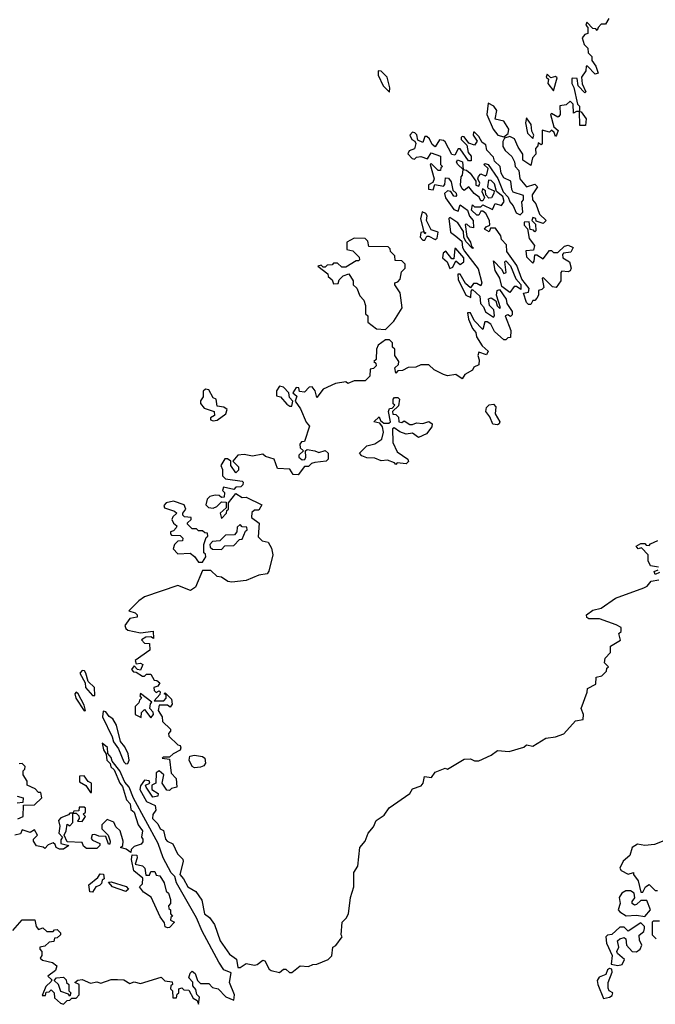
# Model space of a CAD drawing. Extents: x 1980017 to 2252640, y 74400 to 266395.
# Tile 229 of 256: x 2146144 to 2149205, y 156970 to 161712. Entities that reach past the tile are written whole.
import ezdxf

# ---------------------------------------------------------------- set-up
doc = ezdxf.new("R2010")
doc.units = 0

msp = doc.modelspace()

# ---------------------------------------------------------------- linework, layer by layer
at = {"layer": '0CON20XD'}
for points in [[(2148981.7, 161718.3), (2148965, 161690), (2148945, 161690), (2148930, 161675), (2148925, 161660), (2148918.3, 161668.3), (2148905, 161670), (2148875, 161700), (2148870, 161685), (2148880, 161675), (2148880, 161645), (2148865, 161640), (2148852.5, 161625), (2148863, 161593), (2148880, 161575), (2148881.7, 161551.7), (2148900, 161535), (2148900, 161515), (2148918.3, 161488.3), (2148930, 161455), (2148915, 161450), (2148878.3, 161488.3), (2148871.7, 161488.3), (2148870, 161465), (2148850, 161435), (2148853, 161403), (2148870, 161365), (2148865, 161360), (2148833, 161393), (2148828.3, 161428.3), (2148805, 161430), (2148802.5, 161425), (2148802.5, 161405), (2148812.5, 161385), (2148830, 161305), (2148840, 161295), (2148840, 161270), (2148848.3, 161268.3), (2148872.5, 161235), (2148868.3, 161201.7), (2148841.7, 161201.7), (2148840, 161270), (2148825, 161270), (2148811.7, 161261.7), (2148810, 161305), (2148795, 161320), (2148775, 161302.5), (2148745, 161297.5), (2148747.5, 161255), (2148740, 161245), (2148735, 161242.5), (2148705, 161260), (2148700, 161255), (2148716.4, 161196.4), (2148737.5, 161177.5), (2148730, 161155), (2148725, 161150), (2148718.3, 161168.3), (2148705, 161180), (2148695, 161170), (2148660, 161180), (2148660, 161115), (2148655, 161110), (2148641.7, 161118.3), (2148640, 161105), (2148628.3, 161091.7), (2148630, 161065), (2148613, 161047), (2148605, 161010), (2148567.5, 161035), (2148567.5, 161065), (2148545, 161097.5), (2148527.5, 161137.5), (2148505, 161150), (2148478.3, 161141.7), (2148470, 161125), (2148471.3, 161101.3), (2148481.9, 161081.9), (2148513.6, 161053.6), (2148527, 161027), (2148530, 161005), (2148547.5, 160985), (2148552.5, 160945)], [(2147925, 161362.5), (2147927, 161383), (2147913.3, 161435), (2147885, 161463.3), (2147870, 161465), (2147870, 161445), (2147893.9, 161393.9), (2147925, 161362.5)], [(2148715, 161370), (2148731.7, 161431.7), (2148725, 161437.5), (2148702.5, 161432.5), (2148685, 161450), (2148680, 161435), (2148690, 161425), (2148687.5, 161405), (2148715, 161370)], [(2148475, 161147.5), (2148496.7, 161163.3), (2148500, 161185), (2148475, 161223.3), (2148433.6, 161233.6), (2148442.5, 161275), (2148427.5, 161295), (2148400, 161310), (2148393.8, 161255), (2148424.1, 161184.1), (2148445.9, 161155.9), (2148475, 161147.5)], [(2148615, 161140), (2148620, 161155), (2148610, 161175), (2148607, 161207), (2148585, 161240), (2148580, 161215), (2148590, 161165), (2148615, 161140)], [(2148552.5, 160945), (2148585, 160906.7), (2148625, 160920), (2148637.5, 160907.5), (2148612, 160868), (2148613.3, 160845), (2148630, 160825), (2148646.7, 160775), (2148680, 160745), (2148665, 160730), (2148631.7, 160741.7), (2148630, 160755), (2148615, 160760), (2148610, 160745), (2148627.5, 160727.5), (2148630, 160695), (2148625, 160690), (2148618.3, 160698.3), (2148601.7, 160701.7), (2148598.3, 160738.3), (2148573, 160737), (2148573, 160723), (2148590, 160705), (2148598.3, 160658.3), (2148622.5, 160625), (2148618.3, 160601.7), (2148581.7, 160598.3), (2148585, 160570), (2148615, 160540), (2148621.7, 160548.3), (2148625, 160580), (2148635, 160580), (2148665, 160560), (2148695, 160600), (2148705, 160600), (2148715, 160590), (2148735, 160590), (2148768.3, 160621.7), (2148785, 160626.7), (2148810, 160615), (2148798.3, 160591.7), (2148762.5, 160587.5), (2148758.3, 160581.7), (2148760, 160565), (2148792.5, 160545), (2148800, 160515), (2148795, 160502.5), (2148785, 160497.5), (2148755, 160500), (2148750, 160495), (2148750, 160455), (2148728.3, 160421.7), (2148710, 160425), (2148665, 160470), (2148660, 160465), (2148667.5, 160422.5), (2148658.3, 160411.7), (2148643, 160407), (2148642.5, 160385), (2148635, 160370), (2148625, 160360), (2148615, 160360), (2148605, 160340), (2148595, 160340), (2148585, 160350), (2148570, 160395), (2148595, 160400), (2148597, 160417), (2148563, 160463), (2148538.3, 160528.3), (2148490, 160595), (2148488.3, 160628.3), (2148463.9, 160653.9), (2148460.7, 160670.7), (2148435, 160707.5), (2148411.7, 160708.3), (2148405, 160690), (2148383, 160703), (2148390, 160715), (2148407.5, 160722.5), (2148406.7, 160745), (2148389.3, 160779.3), (2148375, 160790), (2148365, 160790), (2148355, 160770), (2148345, 160770), (2148320, 160795), (2148325, 160820), (2148335, 160810), (2148365, 160810), (2148375, 160820), (2148421.7, 160798.3), (2148433.3, 160826.7), (2148465, 160817.5), (2148476.4, 160836.4), (2148470, 160860), (2148440, 160885), (2148430.7, 160920.7), (2148415, 160937.5), (2148401.7, 160938.3), (2148397, 160907), (2148400, 160900), (2148428.3, 160888.3), (2148427.5, 160875), (2148416.7, 160853.3), (2148403, 160853), (2148388.3, 160868.3), (2148387.5, 160887.5), (2148372.5, 160897.5), (2148370, 160885), (2148382.5, 160855), (2148375, 160840), (2148365, 160840), (2148356.7, 160856.7), (2148332.5, 160875), (2148307, 160907), (2148285, 160890), (2148275, 160897.5), (2148267.5, 160915), (2148270, 160955), (2148277, 160963), (2148280, 160990), (2148253.9, 161013.9), (2148247.5, 161025), (2148252.5, 161037.5), (2148276.7, 161026.7), (2148280, 160990), (2148295, 160987.5), (2148313, 160973), (2148340, 160935), (2148340, 160915), (2148355, 160910), (2148360, 160925), (2148350, 160945), (2148353, 160957), (2148365, 160970), (2148385, 160960), (2148393, 160967), (2148400, 160995), (2148380, 161015), (2148385, 161020), (2148400, 161015), (2148447, 160947), (2148473, 160883), (2148497, 160857), (2148503.9, 160833.9), (2148520, 160815), (2148535, 160782.5), (2148555, 160772.5), (2148567.5, 160785), (2148562.5, 160835), (2148570, 160845), (2148570, 160865), (2148520.7, 160880.7), (2148513.6, 160893.6), (2148510, 160935), (2148475, 160950), (2148463, 160973), (2148457.5, 161005), (2148430.7, 161030.7), (2148425, 161050), (2148393, 161083), (2148388.8, 161108.8), (2148370.7, 161120.7), (2148355, 161150), (2148335, 161170), (2148330, 161170), (2148327.5, 161155), (2148347.5, 161127.5), (2148335, 161107.5), (2148307, 161117), (2148285, 161147.5), (2148275, 161150), (2148270, 161145), (2148270, 161135), (2148297.5, 161107.5), (2148303, 161073), (2148317.5, 161055), (2148318.3, 161031.7), (2148305, 161032.5), (2148265, 161090), (2148255, 161090), (2148240, 161060), (2148225, 161062.5), (2148193.6, 161123.6), (2148185, 161130), (2148165, 161132.5), (2148145, 161100), (2148130.7, 161110.7), (2148118.3, 161138.3), (2148105, 161150), (2148095, 161150), (2148085, 161120), (2148061.7, 161131.7), (2148057, 161157), (2148047, 161167), (2148035, 161170), (2148022.5, 161155), (2148032.5, 161135), (2148047.5, 161127.5), (2148052.5, 161115), (2148045, 161090), (2148020, 161080), (2148013.6, 161066.4), (2148033.9, 161043.9), (2148045, 161040), (2148055, 161050), (2148075, 161052.5), (2148107.5, 161042.5), (2148125, 161070), (2148170, 161055), (2148170, 161015), (2148180, 161005), (2148171.7, 160998.3), (2148170, 160985), (2148160, 160985), (2148125, 161020), (2148120, 161015), (2148140, 160945), (2148133, 160927), (2148113, 160917), (2148112.5, 160895), (2148135, 160892.5), (2148142.5, 160917.5), (2148185, 160910), (2148191.7, 160918.3), (2148195, 160950), (2148208.3, 160948.3), (2148221.7, 160931.7), (2148230.7, 160890.7), (2148246.1, 160876.1), (2148247.5, 160865), (2148245, 160860), (2148235, 160862.5), (2148220, 160885), (2148205, 160887.5), (2148190, 160875), (2148193.8, 160853.8), (2148235, 160797.5), (2148255, 160790), (2148265, 160820), (2148300, 160795), (2148310, 160765), (2148327.5, 160745), (2148330, 160710), (2148313.3, 160713.3), (2148297, 160727), (2148290, 160725), (2148297.5, 160667.5), (2148315, 160640), (2148320, 160620), (2148327.5, 160615), (2148325, 160610), (2148293.3, 160643.3), (2148282.5, 160665), (2148281.7, 160691.7), (2148253.3, 160733.3), (2148215, 160760), (2148210, 160755), (2148218.3, 160688.3), (2148245, 160670), (2148272.5, 160645), (2148276.7, 160615), (2148286.4, 160596.4), (2148352.5, 160512.5), (2148368.8, 160445), (2148365, 160430), (2148345, 160441.2), (2148329.3, 160440.7), (2148315, 160420), (2148291.7, 160441.7), (2148265.9, 160485.9), (2148253.3, 160486.7), (2148255, 160460), (2148293.3, 160385), (2148316.7, 160373.3), (2148317.5, 160405), (2148325, 160412.5), (2148360.7, 160380.7), (2148362.5, 160345), (2148378.3, 160328.3), (2148387.5, 160305), (2148425, 160280), (2148430, 160285), (2148426.7, 160315), (2148406.7, 160335), (2148402.5, 160367.5), (2148415, 160372.5), (2148437.5, 160357.5), (2148443.8, 160333.8), (2148455, 160322.5), (2148460, 160325), (2148440, 160385), (2148443, 160407), (2148455, 160412.5), (2148486.2, 160366.2), (2148490, 160345), (2148516.1, 160306.1), (2148515, 160290), (2148507, 160283), (2148495, 160290), (2148482.5, 160285), (2148510, 160215), (2148508.3, 160181.7), (2148495, 160180), (2148485, 160170), (2148475, 160170), (2148430.4, 160210.5), (2148412.5, 160245), (2148395, 160257.5), (2148383.3, 160256.7), (2148375, 160220), (2148333.3, 160263.3), (2148315, 160300), (2148300, 160300), (2148305, 160270), (2148323.9, 160223.9), (2148340, 160205), (2148343.8, 160183.8), (2148370.7, 160140.7), (2148400, 160115), (2148391.7, 160098.3), (2148355, 160110), (2148350, 160095), (2148357, 160073), (2148355, 160050), (2148331.7, 160038.3), (2148325, 160023.3), (2148287, 160003), (2148275, 159982.5), (2148245, 160002.5), (2148205, 159997.5), (2148185, 160003.3), (2148140, 160025), (2148115, 160050), (2148075, 160050), (2148051.7, 160038.3), (2148015, 160037.5), (2147987, 160023), (2147965, 160020), (2147955, 160010), (2147950, 160035), (2147968.3, 160051.7), (2147970, 160065), (2147950, 160095), (2147950, 160125), (2147940, 160135), (2147940, 160155), (2147925, 160170), (2147905, 160170), (2147870, 160145), (2147862.5, 160125), (2147860, 160075), (2147850, 160065), (2147858.3, 160058.3), (2147860, 160045), (2147848.3, 160031.7), (2147831.7, 160028.3), (2147830, 159995), (2147807, 159973), (2147755, 159972.5), (2147725, 159960), (2147715, 159967.5), (2147665, 159960), (2147605, 159932.5), (2147575, 159892.5), (2147567.5, 159925), (2147553, 159943), (2147537.5, 159942.5), (2147515, 159917.5), (2147491.7, 159921.7), (2147488.3, 159938.3), (2147475, 159940), (2147460, 159915), (2147478.3, 159898.3), (2147470, 159875), (2147497, 159837), (2147523, 159773), (2147540, 159755), (2147515, 159680), (2147501.7, 159678.3), (2147493, 159667), (2147495, 159650), (2147510, 159635), (2147487.5, 159615), (2147487.5, 159605), (2147505, 159592.5), (2147516.7, 159593.3), (2147522.5, 159605), (2147520, 159635), (2147528.3, 159641.7), (2147565, 159636.2), (2147585, 159626.7), (2147615, 159637.5), (2147630, 159625), (2147630, 159595), (2147620, 159585), (2147565, 159580), (2147550, 159575), (2147535, 159560), (2147515, 159560), (2147485, 159520), (2147461.7, 159521.7), (2147445, 159547.5), (2147385, 159550), (2147370, 159595), (2147328.3, 159608.3), (2147315, 159620), (2147265, 159610), (2147225, 159618.1), (2147195, 159614), (2147170, 159585), (2147198.3, 159558.3), (2147198.3, 159541.7), (2147185, 159530), (2147160, 159565), (2147160, 159585), (2147145, 159596.2), (2147132.5, 159597.5), (2147112.5, 159565), (2147120, 159545), (2147120, 159515), (2147135, 159500), (2147215, 159490), (2147220, 159485), (2147218.3, 159471.7), (2147208.3, 159461.7), (2147185, 159460), (2147175, 159450), (2147125, 159460), (2147120, 159445), (2147130, 159435), (2147128.3, 159411.7), (2147115, 159410), (2147105, 159420), (2147085, 159422.5), (2147060, 159415), (2147046.7, 159403.3), (2147040, 159375), (2147053, 159363), (2147075, 159360), (2147093, 159367), (2147115, 159390), (2147138.3, 159388.3), (2147138.3, 159361.7), (2147110, 159335), (2147115, 159310), (2147140, 159335), (2147141.7, 159348.3), (2147150, 159355), (2147150, 159385), (2147185, 159430), (2147215, 159410), (2147235, 159412.5), (2147310, 159375), (2147295, 159350), (2147275, 159350), (2147261.7, 159338.3), (2147260, 159315), (2147297.5, 159287.5), (2147291.7, 159221.7), (2147311.7, 159201.7), (2147340, 159195), (2147357, 159167), (2147362.5, 159135), (2147343.6, 159056.4), (2147335, 159042.5), (2147295, 159036.7), (2147235, 159011.2), (2147165, 159003.3), (2147146.7, 159006.7), (2147115, 159027.5), (2147095, 159030), (2147065, 159060), (2147025, 159060), (2146990.7, 158979.3), (2146967, 158963), (2146905, 158987.5), (2146745, 158932.5), (2146717, 158913), (2146670, 158865), (2146700, 158855), (2146710, 158845), (2146710, 158835), (2146675, 158827.5), (2146650, 158795), (2146655, 158780), (2146665, 158772.5), (2146725, 158758.8), (2146787, 158767), (2146788.3, 158731.7), (2146775, 158740), (2146751.7, 158738.3)], [(2148095, 160650), (2148105, 160670), (2148115, 160670), (2148145, 160652.5), (2148155, 160660), (2148159.3, 160689.3), (2148125, 160700), (2148103.3, 160745), (2148107, 160767), (2148099.3, 160779.3), (2148083, 160787), (2148073.6, 160753.6), (2148090, 160690), (2148100, 160685), (2148095, 160680), (2148090, 160690), (2148075, 160687.5), (2148072.5, 160665), (2148085, 160650), (2148095, 160650)], [(2147905, 160220), (2147945, 160260), (2147986.4, 160323.6), (2147977, 160397), (2147950, 160435), (2147950, 160445), (2147965, 160450), (2147977, 160463), (2147983, 160497), (2148000, 160515), (2148000, 160535), (2147985, 160550), (2147951.7, 160551.7), (2147950, 160575), (2147930, 160595), (2147928.3, 160608.3), (2147918.3, 160618.3), (2147825, 160620), (2147820, 160645), (2147808.3, 160658.3), (2147755, 160660), (2147720, 160640), (2147720, 160605), (2147748.3, 160598.3), (2147778.3, 160568.3), (2147780, 160555), (2147775, 160550), (2147765, 160550), (2147715, 160520), (2147695, 160520), (2147675, 160540), (2147655, 160540), (2147648.3, 160531.7), (2147625, 160530), (2147615, 160520), (2147605, 160520), (2147595, 160530), (2147580, 160525), (2147628.3, 160488.3), (2147630, 160475), (2147648.3, 160458.3), (2147655, 160440), (2147678.3, 160441.7), (2147681.7, 160458.3), (2147701.7, 160478.3), (2147728.3, 160488.3), (2147750, 160455), (2147750, 160435), (2147768.3, 160418.3), (2147781.7, 160381.7), (2147801.7, 160361.7), (2147810, 160335), (2147810, 160295), (2147820, 160285), (2147820, 160255), (2147863, 160223), (2147905, 160220)], [(2148215, 160513.3), (2148229.3, 160520.7), (2148245, 160550), (2148265, 160533.3), (2148282.5, 160545), (2148282.5, 160565), (2148245, 160610), (2148240, 160610), (2148235, 160560), (2148225, 160560), (2148197, 160597), (2148183, 160587), (2148180, 160565), (2148202.5, 160545), (2148215, 160513.3)], [(2148505, 160397.5), (2148466.4, 160426.4), (2148457, 160467), (2148433.6, 160503.6), (2148425, 160550), (2148465, 160510), (2148475, 160490), (2148487.5, 160495), (2148480, 160545), (2148485, 160550), (2148507, 160527), (2148533.3, 160463.3), (2148557, 160437), (2148557.5, 160412.5), (2148537, 160427), (2148525, 160427.5), (2148505, 160397.5)], [(2147455, 159850), (2147460, 159875), (2147443, 159893), (2147440, 159915), (2147415, 159942.5), (2147395, 159947.5), (2147380, 159925), (2147380, 159900), (2147400, 159895), (2147430.7, 159860.7), (2147445, 159850), (2147455, 159850)], [(2147075, 159780), (2147095, 159783.8), (2147136.4, 159813.6), (2147142.5, 159835), (2147126.4, 159846.4), (2147095, 159850), (2147090, 159885), (2147075, 159890), (2147055, 159930), (2147038.3, 159931.7), (2147027.5, 159922.5), (2147026.7, 159895), (2147014.1, 159875.9), (2147014.1, 159864.1), (2147031.7, 159841.7), (2147080, 159825), (2147082.5, 159805), (2147062.5, 159795), (2147062.5, 159785), (2147075, 159780)], [(2147955, 159570), (2147948.3, 159578.3), (2147915, 159590), (2147885, 159587.5), (2147855, 159600), (2147815, 159602.5), (2147791.7, 159611.7), (2147780, 159625), (2147815, 159660), (2147855, 159668.8), (2147887.5, 159692.5), (2147895.7, 159725.7), (2147890.7, 159750.7), (2147878.3, 159768.3), (2147850, 159775), (2147875, 159800), (2147881.7, 159781.7), (2147898.3, 159768.3), (2147921.7, 159768.3), (2147930, 159775), (2147920, 159825), (2147925, 159840), (2147938.3, 159841.7), (2147950, 159855), (2147942.5, 159862.5), (2147942.5, 159885), (2147948.3, 159891.7), (2147965, 159892.5), (2147972.5, 159885), (2147968.3, 159851.7), (2147940, 159825), (2147941.7, 159811.7), (2147955, 159810), (2147968.3, 159798.3), (2147970, 159775), (2147985, 159772.5), (2147995, 159780), (2148023, 159763), (2148035, 159762.5), (2148055, 159770), (2148085, 159767.5), (2148115, 159777.5), (2148130, 159765), (2148128.3, 159751.7), (2148103.2, 159716.8), (2148065, 159700), (2148035, 159720), (2148005, 159716.2), (2147975, 159726.7), (2147947, 159747), (2147939.3, 159740.7), (2147941.2, 159675), (2147961.2, 159631.2), (2148012.5, 159595), (2148016.2, 159583.8), (2148005, 159572.5), (2147962.5, 159577.5), (2147955, 159570)], [(2148445, 159760.6), (2148423.3, 159763.3), (2148408.9, 159798.9), (2148388.1, 159825), (2148391.8, 159845), (2148405, 159857.1), (2148425, 159859.6), (2148437.1, 159847.1), (2148433.1, 159813.1), (2148456.2, 159775), (2148453.8, 159765), (2148445, 159760.6)], [(2147025, 159100), (2147040, 159125), (2147038.3, 159138.3), (2147030, 159145), (2147030, 159185), (2147041.7, 159218.3), (2147050, 159225), (2147048.3, 159238.3), (2147035, 159240), (2147025, 159250), (2147005, 159250), (2146995, 159260), (2146975, 159260), (2146951.7, 159281.7), (2146951.7, 159288.3), (2146970, 159305), (2146970, 159315), (2146938.3, 159318.3), (2146930, 159325), (2146930, 159335), (2146943.3, 159355), (2146936.2, 159376.2), (2146885, 159393.8), (2146850, 159385), (2146838.3, 159371.7), (2146840.7, 159360.7), (2146890, 159345), (2146900, 159335), (2146881.7, 159318.3), (2146876.7, 159305), (2146885, 159287.5), (2146900, 159275), (2146897.5, 159265), (2146885, 159250), (2146870, 159245), (2146870, 159235), (2146875, 159230), (2146917, 159227), (2146930, 159215), (2146928.3, 159201.7), (2146905, 159200), (2146890, 159185), (2146883, 159163), (2146905, 159140), (2146965, 159142.5), (2146986.4, 159126.4), (2147005, 159100), (2147025, 159100)], [(2147115, 159160), (2147131.7, 159178.3), (2147175, 159180), (2147201.7, 159208.3), (2147215, 159210), (2147231.7, 159248.3), (2147240, 159255), (2147238.3, 159268.3), (2147215, 159270), (2147205, 159280), (2147191.7, 159268.3), (2147190, 159245), (2147178.3, 159231.7), (2147135, 159230), (2147108.3, 159201.7), (2147071.7, 159198.3), (2147060, 159185), (2147061.7, 159171.7), (2147071.7, 159161.7), (2147115, 159160)], [(2149220, 159075), (2149181.7, 159081.7), (2149170, 159105), (2149170, 159135), (2149138.3, 159168.3), (2149123, 159163), (2149113, 159177), (2149135, 159190), (2149155, 159190), (2149161.7, 159181.7), (2149175, 159180), (2149181.7, 159188.3), (2149217, 159203)], [(2149225, 159050), (2149205, 159040), (2149200, 159055), (2149218.3, 159061.7)], [(2146751.7, 158738.3), (2146730, 158725), (2146745, 158710), (2146768.3, 158708.3), (2146770, 158675), (2146700, 158625), (2146705, 158610), (2146725, 158612.5), (2146737, 158607), (2146725, 158580), (2146711.7, 158581.7), (2146695, 158600), (2146682.5, 158582.5), (2146691.7, 158571.7), (2146705, 158570), (2146735, 158550), (2146745, 158550), (2146755, 158560), (2146775, 158560), (2146791.7, 158531.7), (2146805, 158530), (2146818.3, 158518.3), (2146808.3, 158501.7), (2146790, 158495), (2146791.7, 158481.7), (2146801.7, 158471.7), (2146815, 158480), (2146820, 158475), (2146818.3, 158461.7), (2146791.7, 158431.7), (2146838.3, 158431.7), (2146850, 158445), (2146850, 158460), (2146840, 158465), (2146845, 158470), (2146875, 158440), (2146877.5, 158415), (2146868.3, 158401.7), (2146855, 158410), (2146815, 158410), (2146810, 158385), (2146830, 158355), (2146831.7, 158331.7), (2146870, 158295), (2146870, 158285), (2146860, 158275), (2146861.7, 158261.7), (2146905, 158220), (2146916.4, 158216.4), (2146920, 158205), (2146916.4, 158193.6), (2146883, 158177), (2146865, 158160), (2146835, 158160), (2146830, 158155), (2146865, 158150), (2146873, 158083), (2146897, 158057), (2146900, 158015), (2146875, 158010), (2146865, 158000), (2146851.7, 158001.7), (2146830, 158035), (2146837.5, 158075), (2146815, 158093.8), (2146801.2, 158085), (2146800, 158035), (2146780, 158025), (2146780, 158005), (2146810, 157985), (2146808.3, 157971.7), (2146785, 157967.5), (2146752.5, 158015), (2146750, 158025), (2146770, 158035), (2146767, 158047), (2146745, 158050), (2146725, 158022.5), (2146722.5, 158005), (2146755, 157946), (2146796.7, 157926.7), (2146800, 157905), (2146785, 157883.8), (2146784.2, 157864.2), (2146808.4, 157838.4), (2146820, 157815), (2146836.6, 157806.6), (2146845.8, 157765), (2146854, 157755), (2146882.1, 157742.1), (2146903.8, 157695), (2146929.2, 157669.2), (2146931.7, 157658.3), (2146914.3, 157595), (2146932.5, 157575), (2146953.5, 157535), (2146992.7, 157512.7), (2147021.7, 157471.7), (2147034.4, 157405), (2147058.7, 157388.7), (2147082, 157355), (2147109.2, 157275), (2147155, 157212), (2147187.5, 157187.5), (2147195, 157147.5), (2147205, 157146.7), (2147235, 157166.7), (2147275, 157158.8), (2147288, 157162), (2147315, 157182.5), (2147325, 157180), (2147345, 157140), (2147355, 157132.5), (2147395, 157122.5), (2147415, 157140), (2147425, 157140), (2147443.9, 157123.9), (2147455, 157123.3), (2147494.1, 157155.9), (2147535, 157152.5), (2147555, 157162.5), (2147575, 157163.3), (2147630, 157185), (2147647, 157203), (2147652.5, 157245), (2147666.4, 157253.6), (2147696.7, 157295), (2147692.5, 157305), (2147696.7, 157365), (2147716.7, 157385), (2147726.7, 157405), (2147736.7, 157485), (2147752.5, 157535), (2147753.3, 157605), (2147772.5, 157635), (2147782.5, 157725), (2147807.5, 157755), (2147822.5, 157795), (2147847.5, 157825), (2147860, 157855), (2147899.3, 157880.7), (2147923.3, 157916.7), (2148023.3, 157985), (2148035, 158007.5), (2148077.7, 158022.3), (2148086.7, 158035), (2148093, 158067), (2148127, 158063), (2148145, 158087.5), (2148193, 158107), (2148205, 158102.5), (2148285, 158150), (2148315, 158152.5), (2148335, 158142.5), (2148355, 158142.5), (2148415, 158170), (2148445, 158192.5), (2148501.7, 158188.3), (2148571.7, 158208.3), (2148585, 158220), (2148615, 158212.5), (2148678.3, 158251.7), (2148725, 158257.5), (2148765, 158272.5), (2148820, 158335), (2148858.3, 158341.7), (2148860, 158365), (2148847.5, 158395), (2148877, 158473), (2148878.3, 158491.7), (2148918.3, 158511.7), (2148920, 158545), (2148948.3, 158551.7), (2148970, 158575), (2148971.7, 158588.3), (2148980, 158595), (2148960, 158615), (2148963, 158637), (2148990, 158665), (2148990, 158695), (2149037, 158723), (2149030, 158755), (2149040, 158765), (2149040, 158785), (2149017, 158797), (2148936.4, 158826.4), (2148885, 158826.2), (2148875, 158832.5), (2148874.2, 158845), (2148905, 158867.5), (2148945, 158877.1), (2149013.3, 158926.7), (2149150, 158975), (2149166.4, 158983.6), (2149185, 159007.5), (2149222.5, 159015)], [(2146505, 158457.5), (2146504.2, 158495), (2146473.9, 158523.9), (2146462.5, 158565), (2146455.5, 158575.6), (2146445, 158577.5), (2146433.5, 158565), (2146458.8, 158518.8), (2146460.4, 158495), (2146495, 158458), (2146505, 158457.5)], [(2146455, 158383.3), (2146460, 158385), (2146455, 158410), (2146425, 158465.8), (2146415, 158473.3), (2146410, 158465), (2146414.4, 158444.4), (2146455, 158383.3)], [(2146775, 158350), (2146787.5, 158365), (2146787, 158377), (2146770, 158395), (2146773, 158417), (2146780, 158425), (2146725, 158466.7), (2146722.5, 158455), (2146730, 158445), (2146720, 158435), (2146718.3, 158421.7), (2146700, 158405), (2146700, 158365), (2146728.3, 158351.7), (2146730, 158375), (2146745, 158390), (2146775, 158350)], [(2146655, 158128), (2146665, 158130), (2146670.8, 158145), (2146665.7, 158175.7), (2146650.4, 158210.5), (2146628.8, 158235), (2146610, 158315), (2146592.5, 158345), (2146575, 158356.7), (2146558.6, 158378.6), (2146545, 158381.2), (2146542.2, 158355), (2146588.9, 158258.9), (2146595, 158233.3), (2146619.6, 158199.6), (2146645, 158137.5), (2146655, 158128)], [(2147005, 156970), (2147010, 157005), (2146997.5, 157017.5), (2146991.7, 157041.7), (2146978.3, 157058.3), (2146977, 157077), (2146958.3, 157098.3), (2146965, 157120), (2146975, 157130), (2146988.3, 157118.3), (2147000, 157085), (2147015, 157070), (2147055, 157070), (2147071.7, 157051.7), (2147100, 157045), (2147136.4, 157006.4), (2147175, 156990), (2147178.8, 157015), (2147154.6, 157075), (2147161.7, 157121.7), (2147126.6, 157136.6), (2147103.3, 157173.3), (2147022.9, 157323), (2146995.7, 157385.7), (2146898.5, 157555), (2146891.4, 157585), (2146873.8, 157603.8), (2146835.3, 157675.3), (2146810.5, 157745), (2146692.2, 157962.2), (2146670.5, 158015), (2146650.2, 158040.2), (2146625.7, 158095), (2146589.2, 158140.8), (2146585, 158158), (2146568.3, 158178.3), (2146567, 158207), (2146541.7, 158228.3), (2146547.5, 158195), (2146560, 158175), (2146563.3, 158145), (2146580, 158130), (2146583.3, 158113.3), (2146598.7, 158098.7), (2146626, 158035), (2146639.6, 158019.6), (2146658, 157955), (2146675.7, 157935), (2146678.8, 157908.8), (2146695.8, 157895), (2146714.1, 157834.1), (2146735.7, 157805), (2146730, 157775), (2146737.5, 157765), (2146737, 157753), (2146728.3, 157741.7), (2146695, 157730), (2146680, 157715), (2146678.3, 157701.7), (2146657, 157717), (2146630, 157725), (2146640, 157735), (2146642.5, 157755), (2146627.5, 157805), (2146606.7, 157825), (2146596.4, 157846.4), (2146565, 157860), (2146540, 157835), (2146540, 157815), (2146570, 157785), (2146580, 157755), (2146578.3, 157741.7), (2146571.7, 157741.7), (2146558.3, 157778.3), (2146525, 157780), (2146505, 157787.5), (2146493.3, 157786.7), (2146488.3, 157768.3), (2146495, 157760), (2146530, 157745), (2146530, 157735), (2146515, 157720), (2146465, 157720), (2146451.7, 157731.7), (2146445, 157750), (2146371.7, 157751.7), (2146357.5, 157785), (2146367.5, 157805), (2146371.7, 157838.3), (2146385, 157830), (2146400, 157845), (2146400, 157890), (2146385, 157890), (2146378.3, 157881.7), (2146341.7, 157868.3), (2146330, 157855), (2146337.5, 157827.5), (2146332.5, 157795), (2146350, 157775), (2146341.7, 157761.7), (2146342.5, 157745), (2146380, 157735), (2146355, 157717.5), (2146335, 157717.5), (2146320, 157725), (2146315, 157740), (2146305, 157747.5), (2146281.7, 157738.3), (2146265, 157720), (2146257, 157727), (2146225, 157732.5), (2146210, 157755), (2146210, 157765), (2146230, 157785), (2146215, 157810), (2146195, 157797.5), (2146155, 157810), (2146148.3, 157791.7), (2146120, 157785)], [(2146985, 158109.2), (2146975, 158116), (2146960, 158145), (2146962.5, 158165), (2146985, 158169.2), (2147025, 158163.1), (2147035, 158156), (2147038.9, 158131.1), (2147030.9, 158119.1), (2147015, 158111.4), (2146985, 158109.2)], [(2146135, 157862.5), (2146160, 157875), (2146161.7, 157928.3), (2146215, 157930), (2146250, 157965), (2146245, 157990), (2146235, 157990), (2146218.3, 158008.3), (2146180, 158025), (2146180, 158045), (2146160, 158075), (2146160, 158095), (2146168.3, 158101.7), (2146170, 158115), (2146155, 158130), (2146141.7, 158128.3)], [(2146490, 157990), (2146490, 158035), (2146473.3, 158043.3), (2146455, 158070), (2146431.7, 158068.3), (2146431.7, 158041.7), (2146463, 158023), (2146485, 157990), (2146490, 157990)], [(2146131.7, 157971.7), (2146160, 157965), (2146158.3, 157941.7), (2146131.7, 157938.3)], [(2146445, 157850), (2146460, 157875), (2146450, 157885), (2146460, 157895), (2146460, 157915), (2146455, 157920), (2146430, 157920), (2146428.3, 157901.7), (2146405, 157900), (2146400, 157890), (2146415, 157890), (2146428.3, 157878.3), (2146430, 157865), (2146421.7, 157851.7), (2146445, 157850)], [(2149295, 157776.2), (2149201.1, 157738.9), (2149155, 157735.6), (2149119.4, 157740.6), (2149094.2, 157725.8), (2149082.9, 157687.1), (2149050, 157660), (2149034, 157625), (2149040, 157615), (2149075, 157597.5), (2149100, 157605), (2149100, 157595), (2149122.5, 157565), (2149135, 157510), (2149145, 157510), (2149157.5, 157535), (2149175, 157546.7), (2149205, 157517.5), (2149215, 157517.5)], [(2146855, 157337.5), (2146843.9, 157343.9), (2146841.7, 157361.7), (2146820.4, 157390.5), (2146776.2, 157486.2), (2146740.7, 157510.7), (2146720, 157535), (2146735, 157550), (2146737.5, 157577.5), (2146693, 157613), (2146683, 157667), (2146685, 157690), (2146708.3, 157688.3), (2146710, 157675), (2146700, 157645), (2146735, 157636.7), (2146746.4, 157626.4), (2146751.7, 157591.7), (2146768.3, 157591.7), (2146775, 157610), (2146795, 157610), (2146801.7, 157591.7), (2146818.3, 157588.3), (2146840, 157555), (2146850, 157515), (2146860, 157505), (2146870, 157475), (2146870, 157455), (2146860, 157445), (2146861.7, 157431.7), (2146870, 157425), (2146870, 157405), (2146880, 157395), (2146871.7, 157388.3), (2146870, 157375), (2146890, 157365), (2146865, 157340), (2146855, 157337.5)], [(2146495, 157510), (2146481.7, 157511.7), (2146477.5, 157545), (2146520, 157580), (2146531.7, 157598.3), (2146547, 157597), (2146550, 157575), (2146541.7, 157568.3), (2146537.5, 157552.5), (2146528.3, 157541.7), (2146510, 157535), (2146495, 157510)], [(2146655, 157512.5), (2146590, 157535), (2146571.7, 157558.3), (2146585, 157560), (2146657, 157537), (2146667.5, 157525), (2146655, 157512.5)], [(2149155, 157392.5), (2149182.5, 157425), (2149165, 157470), (2149135, 157470), (2149115, 157450), (2149105, 157447.5), (2149093.3, 157455), (2149093.3, 157465), (2149106.7, 157483.3), (2149102.5, 157505), (2149085, 157516.7), (2149063.6, 157516.4), (2149044.1, 157505.9), (2149031.2, 157485), (2149036.2, 157455), (2149026.7, 157425), (2149033.8, 157415), (2149065, 157396.2), (2149115, 157400), (2149155, 157392.5)], [(2146110, 157325), (2146155, 157377.5), (2146217, 157377), (2146222.5, 157345), (2146235, 157330), (2146255, 157337.5), (2146275, 157320), (2146305, 157320), (2146311.7, 157328.3), (2146325, 157330), (2146340, 157315), (2146340, 157305), (2146325, 157290), (2146311.7, 157288.3), (2146308.3, 157271.7), (2146285, 157270), (2146265, 157250), (2146240, 157245), (2146240, 157235), (2146250, 157225), (2146250, 157205), (2146242.5, 157192.5), (2146253, 157183), (2146301.7, 157171.7), (2146322.5, 157155), (2146316.4, 157133.6), (2146280, 157105), (2146298.3, 157088.3), (2146295, 157080), (2146270, 157055), (2146251.7, 157011.7), (2146268.3, 157011.7), (2146271.7, 157028.3), (2146285, 157030), (2146295, 157040), (2146310, 157025), (2146311.7, 157001.7), (2146340, 156975), (2146355, 156970), (2146371.7, 156988.3), (2146385, 156990), (2146395, 157000), (2146415, 157000), (2146430, 157015), (2146430, 157065), (2146410, 157075), (2146423, 157087), (2146445, 157090), (2146485, 157072.5), (2146515, 157077.5), (2146535, 157072.5), (2146585, 157090), (2146615, 157090), (2146645, 157087.5), (2146675, 157070), (2146695, 157077.5), (2146725, 157070), (2146825, 157100), (2146843, 157083), (2146878.3, 157078.3), (2146880, 157065), (2146871.7, 157058.3), (2146870, 157045), (2146880, 157035), (2146881.7, 157001.7), (2146898.3, 157001.7), (2146901.7, 157018.3), (2146910, 157025), (2146910, 157045), (2146925, 157050), (2146935, 157040), (2146958.3, 157038.3), (2146980, 157000), (2146998.3, 156988.3), (2147005, 156970)], [(2149025, 157157.5), (2149045, 157162.5), (2149056.2, 157185), (2149022.5, 157215), (2149020, 157225), (2149028.8, 157245), (2149022.5, 157275), (2149034.1, 157285.9), (2149055, 157291.2), (2149063.3, 157285), (2149066.7, 157255), (2149093.9, 157223.9), (2149115, 157223.3), (2149132.5, 157235), (2149140, 157255), (2149128.3, 157278.3), (2149127, 157303), (2149149.3, 157320.7), (2149153.3, 157335), (2149152.5, 157345), (2149135, 157362.5), (2149075, 157322.5), (2149055, 157341.2), (2149035, 157342), (2148995, 157306.2), (2148975, 157303.3), (2148966.7, 157295), (2148970, 157265), (2148997.5, 157205), (2148993, 157163), (2149025, 157157.5)], [(2149225, 157370), (2149195, 157370), (2149190, 157365), (2149190, 157305), (2149210, 157285)], [(2146385, 157010), (2146378.3, 157018.3), (2146341.7, 157031.7), (2146330, 157065), (2146310, 157085), (2146321.7, 157098.3), (2146355, 157100), (2146368.3, 157088.3), (2146370, 157075), (2146380, 157065), (2146380, 157035), (2146390, 157025), (2146385, 157010)], [(2148955, 156997.5), (2148985, 157004.2), (2148996.8, 157013.2), (2149000, 157025), (2148982.5, 157035), (2148978, 157048), (2148978, 157075), (2148996.7, 157125), (2148995, 157140), (2148985, 157142.5), (2148974.3, 157135.7), (2148966.1, 157113.9), (2148935, 157100), (2148925.8, 157085), (2148928, 157065), (2148955, 156997.5)]]:
    msp.add_lwpolyline(points, dxfattribs=at)

doc.saveas('drawing.dxf')
